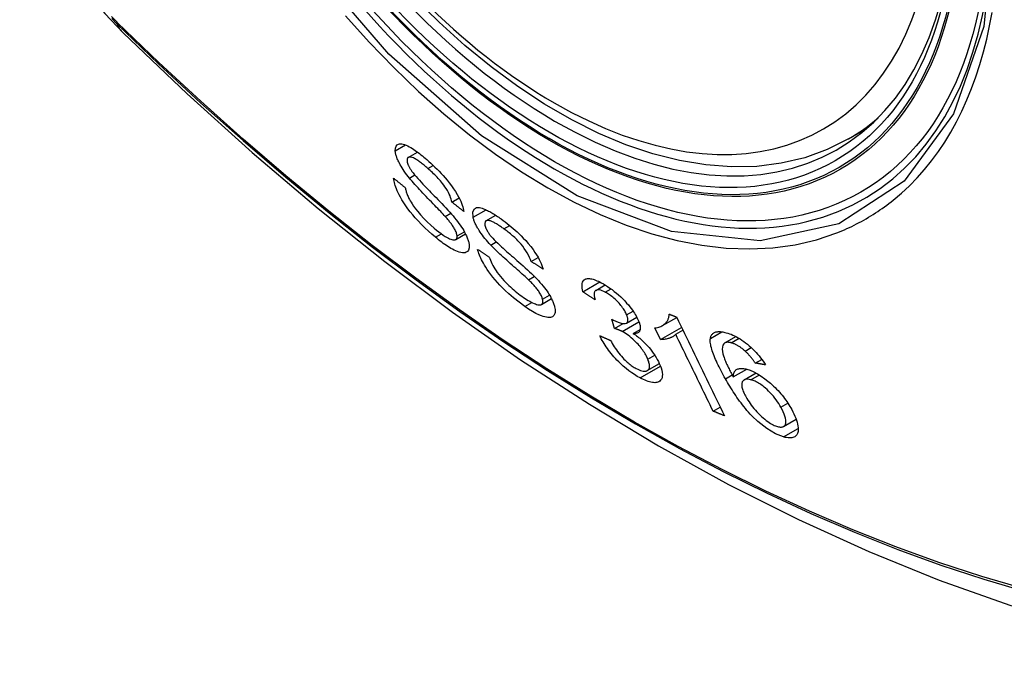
# Model space of a CAD drawing. Header units: inches. Extents: x 290.3 to 341.8, y 108 to 162.
# Tile 2 of 49: x 339.6 to 340.151, y 120.102 to 120.459. Entities that reach past the tile are written whole.
import ezdxf

# ---------------------------------------------------------------- set-up
doc = ezdxf.new("R2010")
doc.units = ezdxf.units.IN
doc.header["$MEASUREMENT"] = 0
doc.layers.add('Visible Edges(ANSI)', color=7, linetype='Continuous', lineweight=25)
doc.layers.add('Visible Tangent Edges(ANSI)', color=7, linetype='Continuous', lineweight=25)

msp = doc.modelspace()

# ---------------------------------------------------------------- linework, layer by layer
at = {"layer": 'Visible Edges(ANSI)'}
for p, q in [((340.06403, 120.39258), (340.07434, 120.39852)), ((339.81775, 120.3823), (339.82293, 120.38528)), ((339.84221, 120.35728), (339.84629, 120.35963)), ((339.83842, 120.3493), (339.84156, 120.35111)), ((339.86125, 120.34677), (339.86674, 120.34994)), ((339.84435, 120.33633), (339.84984, 120.33949)), ((339.88654, 120.32413), (339.89042, 120.32636)), ((339.88504, 120.31388), (339.88832, 120.31577)), ((339.91547, 120.30715), (339.92496, 120.31261)), ((339.92278, 120.30793), (339.92799, 120.31093)), ((339.89226, 120.30004), (339.89791, 120.30329)), ((339.93319, 120.28662), (339.93161, 120.29185)), ((339.93994, 120.28965), (339.94564, 120.29293)), ((339.95999, 120.28823), (339.96795, 120.29281)), ((339.93319, 120.28662), (339.93798, 120.28938)), ((339.94365, 120.28387), (339.94755, 120.28612)), ((339.95886, 120.28037), (339.95566, 120.2869)), ((339.95886, 120.28037), (339.97068, 120.28718)), ((339.96743, 120.28337), (339.97141, 120.28566)), ((339.99493, 120.27854), (340.00111, 120.2821)), ((340.00625, 120.27396), (340.00968, 120.27593)), ((340.01195, 120.26727), (340.01557, 120.26935)), ((339.95153, 120.2631), (339.95826, 120.26698)), ((339.99963, 120.25949), (340.0072, 120.26385)), ((340.00565, 120.25791), (340.01234, 120.26176)), ((339.98838, 120.24037), (339.99231, 120.24263)), ((340.02778, 120.23182), (340.0348, 120.23586))]:
    msp.add_line(p, q, dxfattribs=at)
at = {"layer": 'Visible Edges(ANSI)', "flags": 128}
for points in [[(339.60046, 120.55209), (339.6047, 120.5378), (339.60984, 120.52407), (339.61583, 120.51086), (339.62264, 120.49813), (339.63026, 120.48587), (339.63871, 120.47407), (339.64803, 120.46275), (339.65831, 120.45193)], [(340.06403, 120.39258), (340.05215, 120.38665), (340.03958, 120.38212), (340.02642, 120.37899), (340.01275, 120.37728), (339.99866, 120.37698), (339.98423, 120.37808), (339.96953, 120.38053), (339.95461, 120.38432), (339.93955, 120.38939), (339.92441, 120.39573), (339.90924, 120.40329), (339.89411, 120.41203), (339.87907, 120.4219), (339.86418, 120.43285), (339.84951, 120.44485), (339.83511, 120.45782), (339.82105, 120.47172)], [(339.65831, 120.45193), (339.69412, 120.4178), (339.7305, 120.38507), (339.76739, 120.35379), (339.80474, 120.32401), (339.84251, 120.29579), (339.88065, 120.26917), (339.91912, 120.24421), (339.95787, 120.22096), (339.99685, 120.19946), (340.03603, 120.17976), (340.07535, 120.16191), (340.11478, 120.14596), (340.15428, 120.13196), (340.19378, 120.11996), (340.23326, 120.11002), (340.27266, 120.10219)], [(339.81053, 120.38601), (339.81059, 120.38749), (339.81098, 120.38865), (339.81161, 120.38938), (339.81228, 120.38976), (339.81287, 120.38991), (339.8135, 120.38995), (339.8142, 120.38989), (339.81497, 120.38972), (339.8158, 120.38946), (339.81666, 120.38911), (339.81754, 120.3887), (339.81841, 120.38823), (339.81928, 120.38773), (339.82012, 120.38721), (339.82093, 120.38668), (339.8217, 120.38616), (339.82249, 120.3856), (339.82328, 120.38502), (339.82407, 120.38442), (339.82488, 120.38379), (339.82569, 120.38314), (339.8265, 120.38247), (339.82731, 120.38178), (339.82813, 120.38108)], [(339.81846, 120.37071), (339.81771, 120.37165), (339.81699, 120.37259), (339.81628, 120.37354), (339.81561, 120.3745), (339.81496, 120.37545), (339.81434, 120.3764), (339.81376, 120.37734), (339.81326, 120.37821), (339.81283, 120.379), (339.81247, 120.37972), (339.81216, 120.38037), (339.8119, 120.38094), (339.81169, 120.38145), (339.8115, 120.38192), (339.81133, 120.38238), (339.81118, 120.38283), (339.81104, 120.38327), (339.81092, 120.3837), (339.81082, 120.38411), (339.81073, 120.38451), (339.81066, 120.3849), (339.8106, 120.38528), (339.81056, 120.38565), (339.81053, 120.38601)], [(339.82874, 120.37611), (339.82823, 120.37656), (339.82772, 120.377), (339.8272, 120.37743), (339.82669, 120.37785), (339.82618, 120.37826), (339.82567, 120.37867), (339.82517, 120.37906), (339.82467, 120.37945), (339.82417, 120.37982), (339.82367, 120.38018), (339.82317, 120.38052), (339.82269, 120.38084), (339.82221, 120.38115), (339.82174, 120.38142), (339.82126, 120.38168), (339.8207, 120.38196), (339.82007, 120.38221), (339.81938, 120.3824), (339.81869, 120.38249), (339.8181, 120.38244), (339.81763, 120.38222), (339.8173, 120.38182), (339.81713, 120.38126), (339.81711, 120.38055)], [(339.81711, 120.38055), (339.81712, 120.38038), (339.81714, 120.3802), (339.81717, 120.38002), (339.8172, 120.37983), (339.81724, 120.37964), (339.81729, 120.37944), (339.81734, 120.37924), (339.8174, 120.37903), (339.81747, 120.37881), (339.81755, 120.37859), (339.81764, 120.37837), (339.81773, 120.37814), (339.81783, 120.3779), (339.81794, 120.37767), (339.81805, 120.37743), (339.81817, 120.37718), (339.8183, 120.37694), (339.81843, 120.37669), (339.81857, 120.37644), (339.81872, 120.37619), (339.81887, 120.37594), (339.81903, 120.37568), (339.8192, 120.37542), (339.81937, 120.37516)], [(339.82813, 120.38108), (339.82929, 120.38005), (339.83045, 120.379), (339.83161, 120.37792), (339.83276, 120.37681), (339.83391, 120.37568), (339.83505, 120.37452), (339.83618, 120.37333), (339.8373, 120.37212), (339.83841, 120.37087), (339.83957, 120.36951), (339.84076, 120.36804), (339.84197, 120.36646), (339.84317, 120.36479), (339.84428, 120.36313), (339.84522, 120.36159), (339.846, 120.36018), (339.84665, 120.35891), (339.84719, 120.35777), (339.84764, 120.35669), (339.84802, 120.35566), (339.84834, 120.35468), (339.8486, 120.35374), (339.84879, 120.35285), (339.84892, 120.35199)], [(339.81937, 120.37516), (339.8199, 120.37441), (339.82056, 120.37356), (339.82133, 120.37262), (339.8222, 120.3716), (339.82313, 120.37055), (339.8241, 120.36948), (339.82507, 120.36842), (339.82603, 120.36739), (339.82695, 120.36642), (339.82786, 120.36547), (339.82875, 120.36455), (339.82964, 120.36363), (339.83053, 120.36271), (339.83145, 120.36178), (339.83239, 120.36082), (339.83336, 120.35982), (339.83437, 120.35877), (339.83544, 120.35767), (339.83657, 120.35649), (339.83773, 120.35527), (339.8389, 120.35403), (339.84003, 120.35281), (339.84109, 120.35164), (339.84204, 120.35055)], [(339.84221, 120.35728), (339.84204, 120.35809), (339.84181, 120.35893), (339.84152, 120.35982), (339.84117, 120.36075), (339.84075, 120.36171), (339.84026, 120.36271), (339.83969, 120.36374), (339.83905, 120.3648), (339.83835, 120.36585), (339.83766, 120.36682), (339.83699, 120.3677), (339.83636, 120.36848), (339.83576, 120.36919), (339.83515, 120.36988), (339.83453, 120.37056), (339.8339, 120.37124), (339.83326, 120.37189), (339.83262, 120.37254), (339.83197, 120.37317), (339.83133, 120.37378), (339.83068, 120.37438), (339.83004, 120.37497), (339.82939, 120.37555), (339.82874, 120.37611)], [(339.83305, 120.33759), (339.83108, 120.3393), (339.82909, 120.34107), (339.82711, 120.34292), (339.82517, 120.34483), (339.82334, 120.34672), (339.82173, 120.34848), (339.82029, 120.35014), (339.81893, 120.3518), (339.81765, 120.35348), (339.81643, 120.35517), (339.81529, 120.35686), (339.8143, 120.35847), (339.81344, 120.35995), (339.81272, 120.36131), (339.81212, 120.36253), (339.81163, 120.36362), (339.81121, 120.36461), (339.81085, 120.36556), (339.81053, 120.36649), (339.81026, 120.36738), (339.81004, 120.36824), (339.80986, 120.36907), (339.80972, 120.36986), (339.80963, 120.37063)], [(339.80963, 120.37063), (339.8099, 120.37041), (339.81017, 120.37019), (339.81044, 120.36997), (339.81071, 120.36975), (339.81098, 120.36953), (339.81125, 120.36932), (339.81153, 120.3691), (339.8118, 120.36888), (339.81207, 120.36866), (339.81234, 120.36844), (339.81261, 120.36822), (339.81288, 120.368), (339.81315, 120.36778), (339.81342, 120.36756), (339.81369, 120.36734), (339.81396, 120.36712), (339.81424, 120.36691), (339.81451, 120.36669), (339.81478, 120.36647), (339.81505, 120.36625), (339.81532, 120.36603), (339.81559, 120.36581), (339.81586, 120.36559), (339.81614, 120.36537)], [(339.83842, 120.3493), (339.83791, 120.34987), (339.83733, 120.3505), (339.83667, 120.3512), (339.83595, 120.35195), (339.83518, 120.35276), (339.83436, 120.35362), (339.8335, 120.35451), (339.8326, 120.35543), (339.83168, 120.35639), (339.83073, 120.35736), (339.82977, 120.35835), (339.82881, 120.35935), (339.82785, 120.36035), (339.82689, 120.36135), (339.82595, 120.36234), (339.82503, 120.36332), (339.82413, 120.36427), (339.82327, 120.3652), (339.82241, 120.36614), (339.82155, 120.36709), (339.82071, 120.36804), (339.81991, 120.36896), (339.81915, 120.36986), (339.81846, 120.37071)], [(339.81614, 120.36537), (339.81623, 120.36492), (339.81633, 120.36446), (339.81645, 120.36399), (339.81658, 120.36351), (339.81673, 120.36302), (339.81689, 120.36252), (339.81707, 120.36201), (339.81726, 120.36149), (339.81747, 120.36095), (339.8177, 120.36041), (339.81795, 120.35986), (339.81822, 120.3593), (339.81852, 120.35872), (339.81886, 120.35808), (339.81935, 120.35725), (339.81999, 120.35623), (339.82082, 120.35502), (339.82185, 120.35361), (339.82314, 120.35199), (339.82469, 120.35017), (339.82649, 120.3482), (339.82843, 120.34624), (339.8304, 120.34438), (339.83238, 120.34264)], [(339.84892, 120.35199), (339.84864, 120.35221), (339.84836, 120.35243), (339.84808, 120.35265), (339.8478, 120.35287), (339.84752, 120.35309), (339.84724, 120.35331), (339.84696, 120.35353), (339.84668, 120.35376), (339.8464, 120.35398), (339.84612, 120.3542), (339.84584, 120.35442), (339.84556, 120.35464), (339.84528, 120.35486), (339.845, 120.35508), (339.84472, 120.3553), (339.84445, 120.35552), (339.84417, 120.35574), (339.84389, 120.35596), (339.84361, 120.35618), (339.84333, 120.3564), (339.84305, 120.35662), (339.84277, 120.35684), (339.84249, 120.35706), (339.84221, 120.35728)], [(339.84204, 120.35055), (339.84291, 120.34953), (339.84376, 120.34849), (339.8446, 120.34745), (339.8454, 120.34641), (339.84618, 120.34536), (339.84693, 120.34431), (339.84763, 120.34327), (339.84827, 120.34227), (339.84882, 120.34136), (339.8493, 120.34052), (339.84971, 120.33975), (339.85006, 120.33906), (339.85035, 120.33844), (339.8506, 120.33787), (339.85082, 120.33733), (339.85102, 120.33681), (339.8512, 120.33629), (339.85136, 120.3358), (339.8515, 120.33531), (339.85161, 120.33484), (339.85171, 120.33439), (339.85179, 120.33395), (339.85185, 120.33352), (339.85189, 120.3331)], [(339.85409, 120.34877), (339.85388, 120.35175), (339.85481, 120.3536), (339.85605, 120.35418), (339.85682, 120.35424), (339.8576, 120.35418), (339.85838, 120.35403), (339.85914, 120.35382), (339.85984, 120.35358), (339.86045, 120.35334), (339.86101, 120.3531), (339.86158, 120.35285), (339.86216, 120.35257), (339.86275, 120.35227), (339.86336, 120.35195), (339.86397, 120.35162), (339.86459, 120.35126), (339.86521, 120.35089), (339.86585, 120.3505), (339.86649, 120.35009), (339.86714, 120.34967), (339.86779, 120.34924), (339.86845, 120.34879), (339.86911, 120.34832), (339.86978, 120.34785)], [(339.84511, 120.33834), (339.84506, 120.33875), (339.84498, 120.33919), (339.84486, 120.33965), (339.84471, 120.34014), (339.84452, 120.34065), (339.84429, 120.34119), (339.84403, 120.34174), (339.84375, 120.34227), (339.84347, 120.34278), (339.84317, 120.34327), (339.84287, 120.34373), (339.84257, 120.34418), (339.84227, 120.34461), (339.84196, 120.34504), (339.84164, 120.34547), (339.8413, 120.3459), (339.84096, 120.34634), (339.84061, 120.34677), (339.84025, 120.3472), (339.83989, 120.34763), (339.83952, 120.34806), (339.83916, 120.34848), (339.83879, 120.34889), (339.83842, 120.3493)], [(339.86391, 120.33329), (339.86309, 120.33418), (339.86228, 120.33508), (339.8615, 120.33598), (339.86073, 120.3369), (339.85999, 120.33783), (339.85928, 120.33876), (339.8586, 120.33969), (339.858, 120.34056), (339.85747, 120.34136), (339.85701, 120.34209), (339.85662, 120.34276), (339.85629, 120.34335), (339.85601, 120.34387), (339.85575, 120.34436), (339.85552, 120.34484), (339.8553, 120.34531), (339.85509, 120.34578), (339.8549, 120.34623), (339.85473, 120.34668), (339.85457, 120.34711), (339.85443, 120.34754), (339.8543, 120.34796), (339.85419, 120.34836), (339.85409, 120.34877)], [(339.87133, 120.34229), (339.87086, 120.34262), (339.8704, 120.34295), (339.86993, 120.34327), (339.86947, 120.34359), (339.86901, 120.3439), (339.86855, 120.3442), (339.86809, 120.3445), (339.86764, 120.34478), (339.86719, 120.34505), (339.86674, 120.34532), (339.8663, 120.34557), (339.86587, 120.34581), (339.86544, 120.34603), (339.86502, 120.34623), (339.86462, 120.34641), (339.86422, 120.34658), (339.86384, 120.34672), (339.86345, 120.34684), (339.86282, 120.34697), (339.862, 120.347), (339.86124, 120.34677), (339.86074, 120.34624), (339.86056, 120.34539), (339.86071, 120.34427)], [(339.86978, 120.34785), (339.87088, 120.34704), (339.87199, 120.34621), (339.8731, 120.34534), (339.87422, 120.34445), (339.87533, 120.34353), (339.87645, 120.34258), (339.87756, 120.3416), (339.87867, 120.34059), (339.87978, 120.33955), (339.88091, 120.33845), (339.88216, 120.33718), (339.8835, 120.33573), (339.88491, 120.33413), (339.88633, 120.33239), (339.8876, 120.33071), (339.88869, 120.32915), (339.88961, 120.32771), (339.89039, 120.32642), (339.89105, 120.32522), (339.89164, 120.32405), (339.89215, 120.32293), (339.89259, 120.32184), (339.89296, 120.3208), (339.89327, 120.31979)], [(339.83238, 120.34264), (339.83365, 120.34159), (339.83492, 120.34059), (339.83617, 120.33965), (339.83741, 120.33879), (339.83853, 120.33807), (339.83949, 120.33751), (339.84028, 120.33708), (339.84094, 120.33677), (339.84157, 120.33651), (339.84216, 120.33631), (339.84271, 120.33617), (339.84322, 120.3361), (339.84366, 120.33611), (339.84403, 120.33619), (339.84432, 120.33631), (339.84454, 120.33646), (339.8447, 120.33662), (339.84483, 120.3368), (339.84494, 120.33699), (339.84502, 120.33722), (339.84508, 120.33746), (339.84511, 120.33773), (339.84512, 120.33803), (339.84511, 120.33834)], [(339.86071, 120.34427), (339.86075, 120.34407), (339.86081, 120.34387), (339.86087, 120.34367), (339.86094, 120.34346), (339.86101, 120.34325), (339.86109, 120.34304), (339.86118, 120.34281), (339.86128, 120.34259), (339.86138, 120.34236), (339.86149, 120.34213), (339.86161, 120.3419), (339.86173, 120.34166), (339.86186, 120.34141), (339.862, 120.34117), (339.86215, 120.34092), (339.8623, 120.34068), (339.86246, 120.34043), (339.86262, 120.34018), (339.86279, 120.33993), (339.86297, 120.33968), (339.86315, 120.33942), (339.86333, 120.33917), (339.86353, 120.33892), (339.86372, 120.33866)], [(339.88654, 120.32413), (339.88615, 120.32523), (339.88566, 120.32639), (339.88509, 120.32759), (339.88441, 120.32884), (339.88363, 120.33012), (339.88273, 120.33143), (339.88181, 120.33265), (339.88097, 120.33368), (339.88026, 120.33449), (339.87969, 120.33511), (339.87912, 120.33571), (339.87853, 120.33629), (339.87794, 120.33687), (339.87735, 120.33742), (339.87675, 120.33797), (339.87614, 120.3385), (339.87554, 120.33902), (339.87493, 120.33952), (339.87433, 120.34001), (339.87372, 120.34049), (339.87312, 120.34096), (339.87252, 120.34141), (339.87193, 120.34185), (339.87133, 120.34229)], [(339.85189, 120.3331), (339.85186, 120.33165), (339.85152, 120.33049), (339.85093, 120.32968), (339.85023, 120.32921), (339.84957, 120.32898), (339.84888, 120.32888), (339.84811, 120.32889), (339.84726, 120.32902), (339.84633, 120.32925), (339.84537, 120.32957), (339.84441, 120.32997), (339.84345, 120.33042), (339.84252, 120.33089), (339.84164, 120.33138), (339.84081, 120.33188), (339.83998, 120.3324), (339.83914, 120.33295), (339.83829, 120.33353), (339.83743, 120.33415), (339.83656, 120.33479), (339.83569, 120.33545), (339.83481, 120.33615), (339.83393, 120.33686), (339.83305, 120.33759)], [(339.86372, 120.33866), (339.86434, 120.33793), (339.86508, 120.33711), (339.86594, 120.33622), (339.86689, 120.33527), (339.86789, 120.33429), (339.86893, 120.33331), (339.86995, 120.33236), (339.87095, 120.33145), (339.87191, 120.33059), (339.87285, 120.32975), (339.87378, 120.32893), (339.87471, 120.32811), (339.87564, 120.32729), (339.8766, 120.32646), (339.87758, 120.3256), (339.87861, 120.3247), (339.87968, 120.32376), (339.88081, 120.32276), (339.882, 120.3217), (339.88323, 120.32059), (339.88446, 120.31947), (339.88566, 120.31836), (339.88679, 120.31729), (339.88781, 120.31629)], [(339.88302, 120.29894), (339.87984, 120.30127), (339.87672, 120.30373), (339.8741, 120.30597), (339.87199, 120.3079), (339.87037, 120.30948), (339.869, 120.31089), (339.86767, 120.31232), (339.8664, 120.31379), (339.86516, 120.31528), (339.86399, 120.3168), (339.86293, 120.31825), (339.862, 120.31961), (339.86118, 120.32088), (339.86047, 120.32204), (339.85986, 120.32309), (339.85935, 120.32404), (339.85887, 120.32497), (339.85843, 120.32587), (339.85804, 120.32676), (339.85768, 120.32762), (339.85736, 120.32846), (339.85707, 120.32928), (339.85682, 120.33008), (339.8566, 120.33086)], [(339.8566, 120.33086), (339.85687, 120.33068), (339.85714, 120.3305), (339.85741, 120.33032), (339.85768, 120.33014), (339.85795, 120.32996), (339.85823, 120.32978), (339.8585, 120.3296), (339.85877, 120.32942), (339.85904, 120.32924), (339.85931, 120.32906), (339.85958, 120.32888), (339.85985, 120.32869), (339.86012, 120.32851), (339.86039, 120.32833), (339.86066, 120.32815), (339.86094, 120.32797), (339.86121, 120.32779), (339.86148, 120.32761), (339.86175, 120.32743), (339.86202, 120.32725), (339.86229, 120.32707), (339.86256, 120.32689), (339.86284, 120.32671), (339.86311, 120.32653)], [(339.88504, 120.31388), (339.8845, 120.3144), (339.88387, 120.31498), (339.88318, 120.31562), (339.88242, 120.3163), (339.8816, 120.31704), (339.88073, 120.31781), (339.87983, 120.31861), (339.87888, 120.31945), (339.87791, 120.32031), (339.87691, 120.32118), (339.87591, 120.32207), (339.87489, 120.32297), (339.87388, 120.32387), (339.87287, 120.32477), (339.87188, 120.32566), (339.87092, 120.32653), (339.86998, 120.32739), (339.86907, 120.32823), (339.86815, 120.32909), (339.86723, 120.32996), (339.86634, 120.33082), (339.86548, 120.33167), (339.86466, 120.3325), (339.86391, 120.33329)], [(339.86311, 120.32653), (339.86342, 120.32566), (339.86377, 120.32476), (339.86416, 120.32383), (339.8646, 120.32288), (339.8651, 120.3219), (339.86564, 120.32091), (339.86624, 120.3199), (339.8669, 120.31888), (339.86762, 120.31784), (339.86843, 120.31677), (339.86933, 120.31566), (339.87026, 120.31458), (339.87121, 120.31353), (339.87216, 120.31253), (339.8731, 120.31158), (339.87402, 120.31068), (339.87494, 120.30983), (339.87585, 120.309), (339.87678, 120.3082), (339.8777, 120.30742), (339.87863, 120.30668), (339.87956, 120.30595), (339.88048, 120.30526), (339.8814, 120.3046)], [(339.89327, 120.31979), (339.89299, 120.31997), (339.89271, 120.32015), (339.89243, 120.32033), (339.89215, 120.32051), (339.89186, 120.32069), (339.89158, 120.32087), (339.8913, 120.32105), (339.89102, 120.32123), (339.89074, 120.32141), (339.89046, 120.32159), (339.89018, 120.32177), (339.8899, 120.32195), (339.88962, 120.32214), (339.88934, 120.32232), (339.88906, 120.3225), (339.88878, 120.32268), (339.8885, 120.32286), (339.88822, 120.32304), (339.88794, 120.32322), (339.88766, 120.3234), (339.88738, 120.32358), (339.8871, 120.32377), (339.88682, 120.32395), (339.88654, 120.32413)], [(339.89292, 120.30296), (339.8928, 120.3034), (339.89265, 120.30386), (339.89247, 120.30434), (339.89226, 120.30483), (339.89201, 120.30535), (339.89173, 120.30588), (339.89142, 120.30642), (339.89109, 120.30695), (339.89076, 120.30746), (339.89042, 120.30794), (339.89008, 120.30841), (339.88973, 120.30886), (339.88938, 120.30929), (339.88902, 120.30972), (339.88865, 120.31016), (339.88827, 120.31059), (339.88788, 120.31101), (339.88748, 120.31144), (339.88708, 120.31186), (339.88667, 120.31228), (339.88627, 120.31269), (339.88586, 120.3131), (339.88545, 120.31349), (339.88504, 120.31388)], [(339.88781, 120.31629), (339.88875, 120.31533), (339.88968, 120.31436), (339.8906, 120.31337), (339.89149, 120.31237), (339.89237, 120.31135), (339.89321, 120.31034), (339.89402, 120.30931), (339.89477, 120.30832), (339.89542, 120.3074), (339.896, 120.30654), (339.8965, 120.30576), (339.89694, 120.30505), (339.89731, 120.30441), (339.89763, 120.30382), (339.89793, 120.30326), (339.8982, 120.3027), (339.89846, 120.30216), (339.89869, 120.30163), (339.8989, 120.30111), (339.8991, 120.3006), (339.89927, 120.3001), (339.89943, 120.29961), (339.89957, 120.29913), (339.89969, 120.29866)], [(339.91547, 120.30715), (339.91525, 120.30818), (339.91509, 120.30917), (339.91501, 120.3101), (339.91501, 120.31097), (339.9151, 120.31177), (339.91528, 120.31248), (339.91556, 120.31308), (339.9159, 120.31355), (339.91629, 120.31391), (339.91671, 120.31416), (339.91714, 120.31435), (339.91759, 120.31447), (339.91809, 120.31455), (339.91862, 120.31457), (339.9192, 120.31454), (339.91982, 120.31446), (339.92047, 120.31433), (339.92115, 120.31415), (339.92187, 120.31393), (339.92261, 120.31366), (339.92337, 120.31335), (339.92416, 120.313), (339.92497, 120.31261), (339.92579, 120.31219)], [(339.92579, 120.31219), (339.92696, 120.31154), (339.92815, 120.31084), (339.92935, 120.31007), (339.93057, 120.30923), (339.9318, 120.30834), (339.93303, 120.30738), (339.93426, 120.30638), (339.93546, 120.30534), (339.93664, 120.30427), (339.93779, 120.30316), (339.93891, 120.30201), (339.93997, 120.30086), (339.94093, 120.29976), (339.94178, 120.29871), (339.94254, 120.29773), (339.9432, 120.29682), (339.94378, 120.29598), (339.94432, 120.29518), (339.94482, 120.29438), (339.94527, 120.2936), (339.94569, 120.29283), (339.94608, 120.29208), (339.94642, 120.29134), (339.94673, 120.29061)], [(339.92234, 120.30255), (339.92205, 120.30274), (339.92177, 120.30293), (339.92148, 120.30312), (339.92119, 120.30331), (339.92091, 120.3035), (339.92062, 120.3037), (339.92033, 120.30389), (339.92005, 120.30408), (339.91976, 120.30427), (339.91947, 120.30446), (339.91919, 120.30465), (339.9189, 120.30484), (339.91862, 120.30504), (339.91833, 120.30523), (339.91805, 120.30542), (339.91776, 120.30561), (339.91747, 120.3058), (339.91719, 120.306), (339.9169, 120.30619), (339.91662, 120.30638), (339.91633, 120.30657), (339.91605, 120.30676), (339.91576, 120.30696), (339.91547, 120.30715)], [(339.92802, 120.30689), (339.92712, 120.30734), (339.92626, 120.30771), (339.92546, 120.30798), (339.92472, 120.30815), (339.92405, 120.30822), (339.9235, 120.30818), (339.92308, 120.30807), (339.92277, 120.30792), (339.92254, 120.30777), (339.92235, 120.30758), (339.92219, 120.30735), (339.92207, 120.3071), (339.92197, 120.30683), (339.92189, 120.30652), (339.92185, 120.3062), (339.92183, 120.30585), (339.92183, 120.30549), (339.92185, 120.3051), (339.92189, 120.3047), (339.92195, 120.30429), (339.92202, 120.30387), (339.92212, 120.30343), (339.92222, 120.30299), (339.92234, 120.30255)], [(339.93996, 120.29422), (339.93973, 120.29476), (339.93947, 120.29532), (339.93919, 120.29588), (339.93887, 120.29646), (339.93851, 120.29705), (339.93813, 120.29765), (339.93772, 120.29825), (339.93727, 120.29885), (339.9368, 120.29946), (339.9363, 120.30007), (339.93577, 120.30068), (339.93521, 120.30129), (339.93464, 120.30189), (339.93405, 120.30247), (339.93346, 120.30303), (339.93285, 120.30356), (339.93225, 120.30407), (339.93163, 120.30456), (339.93102, 120.30502), (339.93041, 120.30545), (339.9298, 120.30585), (339.9292, 120.30623), (339.92861, 120.30657), (339.92802, 120.30689)], [(339.8814, 120.3046), (339.88229, 120.30398), (339.88316, 120.30339), (339.88403, 120.30283), (339.88489, 120.3023), (339.88574, 120.30182), (339.88657, 120.30137), (339.88737, 120.30097), (339.88815, 120.30062), (339.8889, 120.30033), (339.88961, 120.30009), (339.89029, 120.29992), (339.89091, 120.29983), (339.89146, 120.29982), (339.89194, 120.29991), (339.89231, 120.30007), (339.89259, 120.30029), (339.89279, 120.30055), (339.89292, 120.30081), (339.89301, 120.30109), (339.89306, 120.30141), (339.89308, 120.30175), (339.89306, 120.30212), (339.89301, 120.30253), (339.89292, 120.30296)], [(339.89969, 120.29866), (339.89984, 120.29796), (339.89993, 120.29729), (339.89998, 120.29666), (339.89998, 120.29607), (339.89992, 120.29552), (339.89981, 120.29502), (339.89965, 120.29457), (339.89943, 120.29417), (339.89917, 120.2938), (339.89884, 120.29346), (339.89843, 120.29318), (339.89794, 120.29295), (339.89735, 120.29279), (339.89667, 120.29272), (339.89592, 120.29274), (339.89512, 120.29285), (339.89426, 120.29304), (339.89334, 120.2933), (339.8923, 120.29367), (339.89094, 120.29423), (339.88924, 120.29506), (339.88724, 120.29618), (339.88515, 120.29748), (339.88302, 120.29894)], [(339.93161, 120.29185), (339.93166, 120.29182), (339.9317, 120.29179), (339.93175, 120.29176), (339.93179, 120.29173), (339.93184, 120.29171), (339.93188, 120.29168), (339.93193, 120.29165), (339.93198, 120.29162), (339.93202, 120.29159), (339.93207, 120.29157), (339.93211, 120.29154), (339.93216, 120.29151), (339.9322, 120.29149), (339.93225, 120.29146), (339.93229, 120.29143), (339.93234, 120.29141), (339.93238, 120.29138), (339.93242, 120.29136), (339.93247, 120.29133), (339.93251, 120.29131), (339.93256, 120.29128), (339.9326, 120.29126), (339.93264, 120.29124), (339.93268, 120.29121)], [(339.93268, 120.29121), (339.93519, 120.29006), (339.93738, 120.28945), (339.93911, 120.2894), (339.93998, 120.28967), (339.9402, 120.28983), (339.94032, 120.28996), (339.94042, 120.29009), (339.9405, 120.29024), (339.94057, 120.29041), (339.94063, 120.29059), (339.94067, 120.29078), (339.94069, 120.29099), (339.9407, 120.29121), (339.9407, 120.29144), (339.94068, 120.29168), (339.94064, 120.29193), (339.9406, 120.2922), (339.94054, 120.29246), (339.94047, 120.29274), (339.94039, 120.29303), (339.9403, 120.29332), (339.94019, 120.29361), (339.94008, 120.29391), (339.93996, 120.29422)], [(339.94673, 120.29061), (339.94691, 120.29014), (339.94708, 120.28968), (339.94722, 120.28923), (339.94734, 120.28879), (339.94744, 120.28836), (339.94752, 120.28795), (339.94757, 120.28756), (339.9476, 120.28719), (339.94761, 120.28683), (339.9476, 120.28648), (339.94756, 120.28615), (339.94749, 120.28582), (339.94739, 120.2855), (339.94725, 120.28519), (339.94708, 120.2849), (339.94685, 120.28464), (339.94658, 120.2844), (339.94626, 120.28421), (339.9459, 120.28406), (339.94551, 120.28395), (339.94509, 120.28388), (339.94464, 120.28384), (339.94416, 120.28384), (339.94365, 120.28387)], [(339.95566, 120.2869), (339.95648, 120.28702), (339.95723, 120.28717), (339.95792, 120.28736), (339.95856, 120.28757), (339.95915, 120.2878), (339.95969, 120.28806), (339.96018, 120.28834), (339.96063, 120.28863), (339.96103, 120.28894), (339.9614, 120.28925), (339.96173, 120.28958), (339.96203, 120.28991), (339.96229, 120.29024), (339.96253, 120.29057), (339.96274, 120.2909), (339.96294, 120.29124), (339.96312, 120.2916), (339.96328, 120.29198), (339.96342, 120.29238), (339.96354, 120.29279), (339.96363, 120.29323), (339.9637, 120.29369), (339.96373, 120.29417), (339.96374, 120.29467)], [(339.96374, 120.29467), (339.96391, 120.2946), (339.96408, 120.29453), (339.96425, 120.29446), (339.96442, 120.2944), (339.96459, 120.29433), (339.96476, 120.29426), (339.96493, 120.29419), (339.9651, 120.29412), (339.96527, 120.29406), (339.96544, 120.29399), (339.96561, 120.29392), (339.96578, 120.29385), (339.96595, 120.29378), (339.96613, 120.29372), (339.9663, 120.29365), (339.96647, 120.29358), (339.96664, 120.29351), (339.96681, 120.29345), (339.96698, 120.29338), (339.96715, 120.29331), (339.96732, 120.29324), (339.96749, 120.29318), (339.96767, 120.29311), (339.96784, 120.29304)], [(339.96784, 120.29304), (339.96895, 120.29075), (339.97006, 120.28846), (339.97117, 120.28616), (339.97229, 120.28386), (339.9734, 120.28156), (339.97452, 120.27925), (339.97565, 120.27694), (339.97677, 120.27462), (339.97789, 120.27231), (339.97901, 120.26999), (339.98014, 120.26768), (339.98126, 120.26536), (339.98239, 120.26305), (339.98351, 120.26074), (339.98463, 120.25843), (339.98575, 120.25612), (339.98687, 120.25381), (339.98799, 120.25151), (339.98911, 120.24921), (339.99022, 120.24692), (339.99133, 120.24463), (339.99244, 120.24235), (339.99355, 120.24007), (339.99465, 120.2378)], [(339.93743, 120.28493), (339.93724, 120.28503), (339.93706, 120.28512), (339.93687, 120.28521), (339.93669, 120.2853), (339.93651, 120.28538), (339.93633, 120.28547), (339.93615, 120.28555), (339.93597, 120.28562), (339.93579, 120.2857), (339.93561, 120.28577), (339.93543, 120.28585), (339.93525, 120.28592), (339.93507, 120.28598), (339.93489, 120.28605), (339.93471, 120.28612), (339.93454, 120.28618), (339.93436, 120.28624), (339.93419, 120.2863), (339.93402, 120.28636), (339.93385, 120.28641), (339.93368, 120.28647), (339.93351, 120.28652), (339.93335, 120.28657), (339.93319, 120.28662)], [(339.95185, 120.26938), (339.9516, 120.26998), (339.95132, 120.27059), (339.95101, 120.27121), (339.95068, 120.27184), (339.95031, 120.27248), (339.94991, 120.27314), (339.94948, 120.2738), (339.94902, 120.27447), (339.94854, 120.27514), (339.94802, 120.27581), (339.94749, 120.27648), (339.94692, 120.27714), (339.94633, 120.27781), (339.9457, 120.27849), (339.945, 120.27921), (339.94424, 120.27995), (339.94342, 120.28071), (339.94256, 120.28145), (339.94169, 120.28215), (339.94082, 120.28281), (339.93995, 120.28341), (339.9391, 120.28397), (339.93825, 120.28447), (339.93743, 120.28493)], [(339.98684, 120.28109), (339.98692, 120.2815), (339.98702, 120.28189), (339.98715, 120.28226), (339.98731, 120.28261), (339.98749, 120.28294), (339.98769, 120.28324), (339.98793, 120.28352), (339.98819, 120.28378), (339.98847, 120.28401), (339.98879, 120.28421), (339.98913, 120.28438), (339.98949, 120.28453), (339.98989, 120.28465), (339.99031, 120.28474), (339.99075, 120.28481), (339.99121, 120.28485), (339.9917, 120.28486), (339.9922, 120.28485), (339.99272, 120.28481), (339.99326, 120.28474), (339.99382, 120.28466), (339.99439, 120.28455), (339.99498, 120.28442), (339.99558, 120.28427)], [(339.99558, 120.28427), (339.99649, 120.28401), (339.99742, 120.2837), (339.99838, 120.28335), (339.99935, 120.28294), (340.00035, 120.28248), (340.00137, 120.28196), (340.00241, 120.28139), (340.00344, 120.28076), (340.00448, 120.28009), (340.00551, 120.27936), (340.00654, 120.27859), (340.00757, 120.27777), (340.00858, 120.27692), (340.00957, 120.27603), (340.01053, 120.27512), (340.01146, 120.27418), (340.01237, 120.27322), (340.01325, 120.27224), (340.01408, 120.27125), (340.01488, 120.27025), (340.01565, 120.26926), (340.01638, 120.26825), (340.01707, 120.26725), (340.01773, 120.26625)], [(339.94746, 120.25899), (339.94594, 120.25984), (339.94439, 120.26079), (339.94281, 120.26184), (339.94121, 120.26301), (339.93961, 120.26427), (339.93809, 120.26557), (339.93673, 120.26681), (339.93555, 120.26796), (339.93455, 120.26899), (339.93369, 120.2699), (339.93287, 120.27081), (339.93208, 120.27172), (339.93131, 120.27264), (339.93057, 120.27356), (339.92985, 120.27449), (339.92917, 120.27542), (339.92851, 120.27635), (339.9279, 120.27727), (339.92732, 120.27818), (339.92677, 120.27908), (339.92626, 120.27996), (339.92578, 120.28084), (339.92533, 120.28171), (339.92491, 120.28256)], [(339.92491, 120.28256), (339.92516, 120.28246), (339.92541, 120.28235), (339.92567, 120.28224), (339.92592, 120.28213), (339.92617, 120.28202), (339.92642, 120.28191), (339.92667, 120.2818), (339.92693, 120.28169), (339.92718, 120.28158), (339.92743, 120.28147), (339.92769, 120.28136), (339.92794, 120.28125), (339.92819, 120.28114), (339.92844, 120.28104), (339.9287, 120.28093), (339.92895, 120.28082), (339.9292, 120.28071), (339.92945, 120.2806), (339.92971, 120.28049), (339.92996, 120.28038), (339.93021, 120.28027), (339.93047, 120.28016), (339.93072, 120.28005), (339.93097, 120.27995)], [(339.93097, 120.27995), (339.93145, 120.27909), (339.93196, 120.27822), (339.93249, 120.27733), (339.93304, 120.27644), (339.93362, 120.27555), (339.93423, 120.27466), (339.93487, 120.27376), (339.93555, 120.27286), (339.93627, 120.27196), (339.93702, 120.27107), (339.93776, 120.27026), (339.93845, 120.26953), (339.9391, 120.26889), (339.9397, 120.26833), (339.94027, 120.26782), (339.94084, 120.26733), (339.94141, 120.26687), (339.94198, 120.26642), (339.94255, 120.266), (339.94312, 120.2656), (339.9437, 120.26522), (339.94426, 120.26487), (339.94482, 120.26454), (339.94537, 120.26424)], [(339.94365, 120.28387), (339.94426, 120.28345), (339.94486, 120.28301), (339.94546, 120.28256), (339.94607, 120.2821), (339.94667, 120.28162), (339.94727, 120.28112), (339.94787, 120.28061), (339.94846, 120.28008), (339.94905, 120.27954), (339.94963, 120.27899), (339.9502, 120.27843), (339.95076, 120.27785), (339.95131, 120.27727), (339.95188, 120.27665), (339.95254, 120.27589), (339.95327, 120.27501), (339.95406, 120.27399), (339.95489, 120.27286), (339.95571, 120.27165), (339.95646, 120.27045), (339.95713, 120.26927), (339.95772, 120.26812), (339.95825, 120.267), (339.95871, 120.2659)], [(339.96743, 120.28337), (339.96726, 120.28317), (339.96708, 120.28298), (339.96688, 120.2828), (339.96668, 120.28263), (339.96646, 120.28247), (339.96624, 120.28231), (339.96601, 120.28217), (339.96577, 120.28203), (339.96553, 120.2819), (339.96528, 120.28177), (339.96503, 120.28165), (339.96477, 120.28154), (339.96451, 120.28143), (339.96425, 120.28133), (339.96395, 120.28123), (339.96358, 120.2811), (339.96315, 120.28097), (339.96266, 120.28084), (339.96213, 120.28072), (339.96155, 120.2806), (339.96092, 120.2805), (339.96027, 120.28043), (339.95958, 120.28038), (339.95886, 120.28037)], [(339.98838, 120.24037), (339.98752, 120.24215), (339.98665, 120.24393), (339.98578, 120.24571), (339.98491, 120.2475), (339.98404, 120.24929), (339.98316, 120.25108), (339.98229, 120.25287), (339.98142, 120.25466), (339.98054, 120.25646), (339.97967, 120.25825), (339.97879, 120.26005), (339.97791, 120.26185), (339.97704, 120.26365), (339.97616, 120.26544), (339.97529, 120.26724), (339.97441, 120.26904), (339.97354, 120.27083), (339.97266, 120.27263), (339.97179, 120.27442), (339.97092, 120.27621), (339.97004, 120.278), (339.96917, 120.27979), (339.9683, 120.28158), (339.96743, 120.28337)], [(339.99523, 120.25847), (339.9946, 120.25959), (339.99399, 120.26071), (339.99339, 120.26181), (339.9928, 120.26292), (339.99223, 120.26401), (339.99168, 120.26509), (339.99115, 120.26616), (339.99065, 120.26722), (339.99016, 120.26826), (339.98971, 120.26928), (339.98928, 120.27029), (339.98887, 120.27127), (339.9885, 120.27223), (339.98816, 120.27317), (339.98785, 120.27409), (339.98757, 120.27498), (339.98734, 120.27584), (339.98713, 120.27667), (339.98697, 120.27748), (339.98685, 120.27826), (339.98677, 120.27902), (339.98674, 120.27975), (339.98676, 120.28044), (339.98684, 120.28109)], [(339.99843, 120.2786), (339.9982, 120.27866), (339.99797, 120.27871), (339.99775, 120.27876), (339.99754, 120.2788), (339.99732, 120.27883), (339.99711, 120.27886), (339.99691, 120.27888), (339.99671, 120.27889), (339.99652, 120.27889), (339.99633, 120.27889), (339.99615, 120.27888), (339.99598, 120.27887), (339.99581, 120.27884), (339.99564, 120.27881), (339.99549, 120.27877), (339.99534, 120.27872), (339.9952, 120.27867), (339.99506, 120.27861), (339.99493, 120.27854), (339.99481, 120.27846), (339.9947, 120.27838), (339.99459, 120.27829), (339.99449, 120.2782), (339.99439, 120.27809)], [(339.99439, 120.27809), (339.99386, 120.27728), (339.99356, 120.27626), (339.99348, 120.27507), (339.99358, 120.27377), (339.99382, 120.27247), (339.99413, 120.2713), (339.99445, 120.27031), (339.99471, 120.26959), (339.99493, 120.26901), (339.99518, 120.26842), (339.99543, 120.26781), (339.99571, 120.26719), (339.99599, 120.26656), (339.99629, 120.26593), (339.99659, 120.26529), (339.99691, 120.26464), (339.99723, 120.26399), (339.99757, 120.26334), (339.9979, 120.26269), (339.99825, 120.26204), (339.99859, 120.2614), (339.99894, 120.26075), (339.99929, 120.26012), (339.99963, 120.25949)], [(340.00625, 120.27396), (340.00592, 120.27425), (340.00559, 120.27453), (340.00526, 120.2748), (340.00492, 120.27507), (340.00459, 120.27533), (340.00425, 120.27559), (340.00391, 120.27584), (340.00357, 120.27608), (340.00323, 120.27631), (340.0029, 120.27653), (340.00256, 120.27674), (340.00223, 120.27694), (340.0019, 120.27714), (340.00157, 120.27732), (340.00124, 120.27749), (340.00091, 120.27766), (340.00058, 120.27781), (340.00026, 120.27796), (339.99994, 120.27809), (339.99963, 120.27821), (339.99932, 120.27833), (339.99902, 120.27843), (339.99872, 120.27852), (339.99843, 120.2786)], [(340.01195, 120.26727), (340.01175, 120.26755), (340.01155, 120.26783), (340.01134, 120.26812), (340.01112, 120.2684), (340.01091, 120.26869), (340.01069, 120.26898), (340.01046, 120.26927), (340.01024, 120.26956), (340.01001, 120.26985), (340.00978, 120.27014), (340.00955, 120.27043), (340.00931, 120.27071), (340.00907, 120.27099), (340.00883, 120.27128), (340.00859, 120.27155), (340.00835, 120.27183), (340.0081, 120.2721), (340.00785, 120.27237), (340.00759, 120.27265), (340.00733, 120.27292), (340.00707, 120.27318), (340.0068, 120.27345), (340.00653, 120.27371), (340.00625, 120.27396)], [(339.94537, 120.26424), (339.94621, 120.26382), (339.94702, 120.26346), (339.94779, 120.26317), (339.94852, 120.26295), (339.94919, 120.26281), (339.94981, 120.26274), (339.95038, 120.26276), (339.95088, 120.26284), (339.9513, 120.26299), (339.95165, 120.26318), (339.95194, 120.2634), (339.95218, 120.26366), (339.95238, 120.26395), (339.95254, 120.26428), (339.95266, 120.26465), (339.95273, 120.26505), (339.95277, 120.26549), (339.95275, 120.26597), (339.9527, 120.26648), (339.9526, 120.26701), (339.95247, 120.26757), (339.95229, 120.26815), (339.95209, 120.26876), (339.95185, 120.26938)], [(339.95871, 120.2659), (339.95922, 120.26453), (339.95961, 120.26323), (339.95986, 120.26201), (339.95997, 120.26089), (339.95993, 120.25989), (339.95975, 120.259), (339.95942, 120.25824), (339.95899, 120.25764), (339.95849, 120.25718), (339.95797, 120.25684), (339.95745, 120.25661), (339.95692, 120.25645), (339.95634, 120.25635), (339.95572, 120.25631), (339.95506, 120.25633), (339.95435, 120.25641), (339.95359, 120.25655), (339.9528, 120.25675), (339.95198, 120.257), (339.95113, 120.2573), (339.95025, 120.25765), (339.94934, 120.25806), (339.94841, 120.2585), (339.94746, 120.25899)], [(339.99963, 120.25949), (339.99964, 120.2599), (339.99966, 120.2603), (339.9997, 120.26068), (339.99976, 120.26105), (339.99984, 120.2614), (339.99995, 120.26174), (340.00007, 120.26205), (340.00022, 120.26236), (340.00039, 120.26264), (340.0006, 120.26291), (340.00083, 120.26317), (340.00111, 120.2634), (340.00142, 120.26361), (340.00178, 120.2638), (340.00219, 120.26396), (340.00264, 120.2641), (340.00311, 120.2642), (340.00362, 120.26426), (340.00416, 120.26428), (340.00473, 120.26427), (340.00533, 120.26422), (340.00595, 120.26413), (340.0066, 120.264), (340.00727, 120.26383)], [(340.00727, 120.26383), (340.00913, 120.26323), (340.0111, 120.26239), (340.01316, 120.2613), (340.01526, 120.25999), (340.01728, 120.25854), (340.01901, 120.25718), (340.02037, 120.25602), (340.02133, 120.25516), (340.02219, 120.25436), (340.02304, 120.25354), (340.02386, 120.25271), (340.02466, 120.25186), (340.02544, 120.251), (340.02619, 120.25012), (340.02693, 120.24924), (340.02763, 120.24836), (340.02831, 120.24747), (340.02895, 120.24659), (340.02957, 120.2457), (340.03016, 120.24482), (340.03073, 120.24394), (340.03127, 120.24306), (340.03179, 120.24219), (340.03228, 120.24132)], [(340.01773, 120.26625), (340.01749, 120.26629), (340.01725, 120.26633), (340.01701, 120.26638), (340.01677, 120.26642), (340.01653, 120.26646), (340.01629, 120.2665), (340.01604, 120.26655), (340.0158, 120.26659), (340.01556, 120.26663), (340.01532, 120.26667), (340.01508, 120.26672), (340.01484, 120.26676), (340.0146, 120.2668), (340.01436, 120.26684), (340.01412, 120.26689), (340.01388, 120.26693), (340.01364, 120.26697), (340.0134, 120.26701), (340.01316, 120.26706), (340.01292, 120.2671), (340.01267, 120.26714), (340.01243, 120.26718), (340.01219, 120.26723), (340.01195, 120.26727)], [(340.02778, 120.22596), (340.02323, 120.22773), (340.01829, 120.23068), (340.0134, 120.23456), (340.01016, 120.23763), (340.00906, 120.23879), (340.00814, 120.2398), (340.00725, 120.24083), (340.00638, 120.24186), (340.00554, 120.2429), (340.00472, 120.24394), (340.00394, 120.24498), (340.00317, 120.24601), (340.00243, 120.24705), (340.00169, 120.2481), (340.00098, 120.24915), (340.00027, 120.2502), (339.99959, 120.25126), (339.99891, 120.25231), (339.99826, 120.25336), (339.99762, 120.2544), (339.997, 120.25544), (339.99639, 120.25646), (339.9958, 120.25748), (339.99523, 120.25847)], [(340.00951, 120.25797), (340.00858, 120.25818), (340.00773, 120.25829), (340.00696, 120.25829), (340.00628, 120.25817), (340.0057, 120.25794), (340.00524, 120.25761), (340.0049, 120.25722), (340.00466, 120.25681), (340.0045, 120.25642), (340.0044, 120.25604), (340.00434, 120.25563), (340.00431, 120.25519), (340.00433, 120.25472), (340.00438, 120.25423), (340.00447, 120.25371), (340.0046, 120.25317), (340.00477, 120.25261), (340.00496, 120.25203), (340.00519, 120.25143), (340.00545, 120.25083), (340.00574, 120.25021), (340.00605, 120.24958), (340.00638, 120.24894), (340.00674, 120.24829)], [(340.02625, 120.24256), (340.02567, 120.24357), (340.02505, 120.24459), (340.02439, 120.24561), (340.02367, 120.24664), (340.02291, 120.24767), (340.0221, 120.2487), (340.02124, 120.24971), (340.02033, 120.25071), (340.0194, 120.25165), (340.01852, 120.25249), (340.01771, 120.25321), (340.01698, 120.25381), (340.01633, 120.25433), (340.01569, 120.25482), (340.01504, 120.25527), (340.01439, 120.25571), (340.01374, 120.25611), (340.0131, 120.25648), (340.01247, 120.25681), (340.01185, 120.25711), (340.01124, 120.25737), (340.01065, 120.2576), (340.01007, 120.2578), (340.00951, 120.25797)], [(340.00674, 120.24829), (340.00726, 120.2474), (340.00781, 120.24651), (340.00841, 120.24561), (340.00904, 120.2447), (340.00971, 120.24379), (340.01042, 120.24286), (340.01118, 120.24192), (340.01197, 120.24098), (340.01279, 120.24005), (340.01363, 120.23916), (340.01449, 120.23829), (340.01537, 120.23745), (340.01628, 120.23664), (340.0172, 120.23586), (340.0181, 120.23517), (340.01896, 120.23455), (340.01976, 120.234), (340.02051, 120.23353), (340.02121, 120.23313), (340.02188, 120.23277), (340.02254, 120.23245), (340.02318, 120.23218), (340.0238, 120.23194), (340.0244, 120.23176)], [(339.99465, 120.2378), (339.99439, 120.23791), (339.99413, 120.23802), (339.99387, 120.23812), (339.9936, 120.23823), (339.99334, 120.23834), (339.99308, 120.23845), (339.99282, 120.23855), (339.99256, 120.23866), (339.9923, 120.23877), (339.99204, 120.23887), (339.99177, 120.23898), (339.99151, 120.23909), (339.99125, 120.23919), (339.99099, 120.2393), (339.99073, 120.23941), (339.99047, 120.23951), (339.99021, 120.23962), (339.98995, 120.23973), (339.98969, 120.23984), (339.98943, 120.23994), (339.98916, 120.24005), (339.9889, 120.24016), (339.98864, 120.24026), (339.98838, 120.24037)], [(340.0244, 120.23176), (340.0249, 120.23163), (340.02538, 120.23154), (340.02583, 120.23148), (340.02626, 120.23147), (340.02666, 120.23148), (340.02703, 120.23154), (340.02737, 120.23163), (340.02768, 120.23177), (340.02796, 120.23193), (340.0282, 120.23213), (340.02841, 120.23237), (340.02859, 120.23263), (340.02874, 120.23291), (340.02887, 120.23323), (340.02897, 120.23356), (340.02905, 120.23402), (340.02909, 120.23463), (340.02903, 120.23543), (340.02885, 120.23644), (340.02854, 120.23757), (340.0281, 120.23876), (340.02757, 120.23999), (340.02695, 120.24127), (340.02625, 120.24256)], [(340.03228, 120.24132), (340.03294, 120.24008), (340.03355, 120.23886), (340.03409, 120.23766), (340.03456, 120.23649), (340.03497, 120.23535), (340.03531, 120.23425), (340.03558, 120.23319), (340.03577, 120.23216), (340.0359, 120.23113), (340.03594, 120.23006), (340.03584, 120.22898), (340.03557, 120.22795), (340.03514, 120.22711), (340.03461, 120.2265), (340.03406, 120.22609), (340.03353, 120.22581), (340.03298, 120.22562), (340.03237, 120.22548), (340.03172, 120.22541), (340.03101, 120.2254), (340.03026, 120.22546), (340.02947, 120.22557), (340.02864, 120.22574), (340.02778, 120.22596)]]:
    msp.add_lwpolyline(points, dxfattribs=at)
at = {"layer": 'Visible Edges(ANSI)'}
msp.add_ellipse((339.89705, 120.65761), major_axis=(-0.15963, 0.2772), ratio=0.578093, dxfattribs=at)
msp.add_ellipse((339.90053, 120.65961), major_axis=(0.15718, -0.27294), ratio=0.578093, start_param=2.362013, end_param=7.062765, dxfattribs=at)
at = {"layer": 'Visible Tangent Edges(ANSI)'}
for p, q in [((339.65506, 120.45778), (339.65472, 120.45811)), ((339.81053, 120.38601), (339.81623, 120.38929)), ((339.81846, 120.37071), (339.82148, 120.37244)), ((339.82874, 120.37611), (339.83171, 120.37782)), ((339.85409, 120.34877), (339.86136, 120.35295)), ((339.83305, 120.33759), (339.83637, 120.33951)), ((339.84511, 120.33834), (339.8492, 120.3407)), ((339.87133, 120.34229), (339.87458, 120.34415)), ((339.86391, 120.33329), (339.86705, 120.3351)), ((339.92802, 120.30689), (339.93125, 120.30875)), ((339.88302, 120.29894), (339.88692, 120.30119)), ((339.89292, 120.30296), (339.89684, 120.30521)), ((339.93996, 120.29422), (339.94357, 120.2963)), ((339.93743, 120.28493), (339.94684, 120.29035)), ((339.98684, 120.28109), (339.9932, 120.28475)), ((339.99843, 120.2786), (340.00283, 120.28114)), ((339.95185, 120.26938), (339.95573, 120.27162)), ((339.94746, 120.25899), (339.95885, 120.26555)), ((339.99523, 120.25847), (339.999, 120.26064)), ((340.00951, 120.25797), (340.0142, 120.26067)), ((340.02625, 120.24256), (340.03017, 120.24482)), ((340.02778, 120.22596), (340.03593, 120.23064))]:
    msp.add_line(p, q, dxfattribs=at)
at = {"layer": 'Visible Tangent Edges(ANSI)', "flags": 128}
for points in [[(340.14549, 120.51382), (340.13973, 120.45552), (340.12275, 120.40657), (340.09523, 120.36906), (340.05866, 120.34505), (340.01468, 120.33554), (339.96508, 120.34084), (339.91231, 120.36072), (339.85874, 120.39427), (339.80695, 120.43994), (339.75925, 120.49553), (339.71806, 120.55838), (339.68519, 120.62578), (339.66194, 120.6949), (339.64943, 120.76235), (339.64829, 120.82501), (339.65854, 120.8798)], [(339.65472, 120.45811), (339.65183, 120.46104)], [(339.78263, 120.46147), (339.79596, 120.44665), (339.80965, 120.43251), (339.82361, 120.41913), (339.83779, 120.40657), (339.85211, 120.39489), (339.86657, 120.38413), (339.88118, 120.37425), (339.89587, 120.3653), (339.91058, 120.35732), (339.92521, 120.35036), (339.93971, 120.34446), (339.95404, 120.33963), (339.96817, 120.33586), (339.98205, 120.33318), (339.99565, 120.33159), (340.00891, 120.3311), (340.0218, 120.33172), (340.03422, 120.33342), (340.04614, 120.33621), (340.05755, 120.34007)], [(340.08907, 120.35837), (340.09371, 120.36228), (340.09818, 120.36644), (340.10249, 120.37085), (340.10662, 120.37551), (340.11058, 120.3804), (340.11435, 120.38553), (340.11794, 120.39088), (340.12133, 120.39645), (340.12453, 120.40223), (340.12753, 120.40822), (340.13034, 120.41441), (340.13295, 120.42082), (340.13536, 120.42742), (340.13758, 120.43422), (340.13958, 120.44122), (340.14139, 120.4484), (340.14299, 120.45577), (340.14438, 120.46332)], [(339.65192, 120.45995), (339.65487, 120.45698)], [(339.65487, 120.45698), (339.67815, 120.4346), (339.70169, 120.41281), (339.72545, 120.39165), (339.7494, 120.37114), (339.77354, 120.3513), (339.79782, 120.33217), (339.82221, 120.31376), (339.84669, 120.2961), (339.87123, 120.2792), (339.89579, 120.26308), (339.92035, 120.24777), (339.9449, 120.23325), (339.96945, 120.21953), (339.994, 120.2066), (340.01851, 120.19448), (340.04297, 120.18319), (340.06735, 120.17273), (340.09161, 120.16311), (340.11575, 120.15434), (340.13977, 120.14643), (340.16363, 120.13937)], [(340.16237, 120.14096), (340.13861, 120.14793), (340.11468, 120.15578), (340.09063, 120.16447), (340.06645, 120.17402), (340.04216, 120.18442), (340.01778, 120.19566), (339.99333, 120.20772), (339.96886, 120.2206), (339.94437, 120.23429), (339.91988, 120.24877), (339.89538, 120.26406), (339.87087, 120.28015), (339.84639, 120.29703), (339.82196, 120.31468), (339.79762, 120.33308), (339.7734, 120.3522), (339.74933, 120.37202), (339.72543, 120.39251), (339.70173, 120.41366), (339.67827, 120.43542), (339.65506, 120.45778)], [(340.05755, 120.34007), (340.05896, 120.34064), (340.06037, 120.34122), (340.06177, 120.34182), (340.06316, 120.34244), (340.06454, 120.34308), (340.06591, 120.34373), (340.06727, 120.3444), (340.06863, 120.34509), (340.06997, 120.34579), (340.07131, 120.34651), (340.07264, 120.34725), (340.07396, 120.348), (340.07527, 120.34877), (340.07657, 120.34956), (340.07786, 120.35037), (340.07914, 120.35119), (340.08042, 120.35203), (340.08168, 120.35288), (340.08294, 120.35375), (340.08418, 120.35464), (340.08542, 120.35555), (340.08665, 120.35647), (340.08786, 120.35741), (340.08907, 120.35837)]]:
    msp.add_lwpolyline(points, dxfattribs=at)
at = {"layer": 'Visible Tangent Edges(ANSI)'}
for centre, major_axis, ratio, start_param, end_param in [((339.89954, 120.65904), (-0.17285, 0.30015), 0.578093, 5.049711, 10.658253), ((339.89949, 120.65901), (0.1503, -0.261), 0.578093, 4.099688, 6.899754), ((339.66205, 120.46359), (-0.00688, -0.00704), 0.360494, 5.876137, 6.139844), ((339.74098, 120.53628), (-0.08267, -0.08436), 0.355706, 6.140128, 6.283185), ((339.90784, 120.66382), (0.15619, -0.27123), 0.578093, 0, 0.112305)]:
    msp.add_ellipse(centre, major_axis=major_axis, ratio=ratio, start_param=start_param, end_param=end_param, dxfattribs=at)
for centre, major_axis in [((339.90013, 120.65938), (0.17078, -0.29656)), ((339.89715, 120.65767), (-0.16238, 0.28198)), ((339.89705, 120.65761), (0.16178, -0.28094))]:
    msp.add_ellipse(centre, major_axis=major_axis, ratio=0.578093, dxfattribs=at)

doc.saveas('drawing.dxf')
